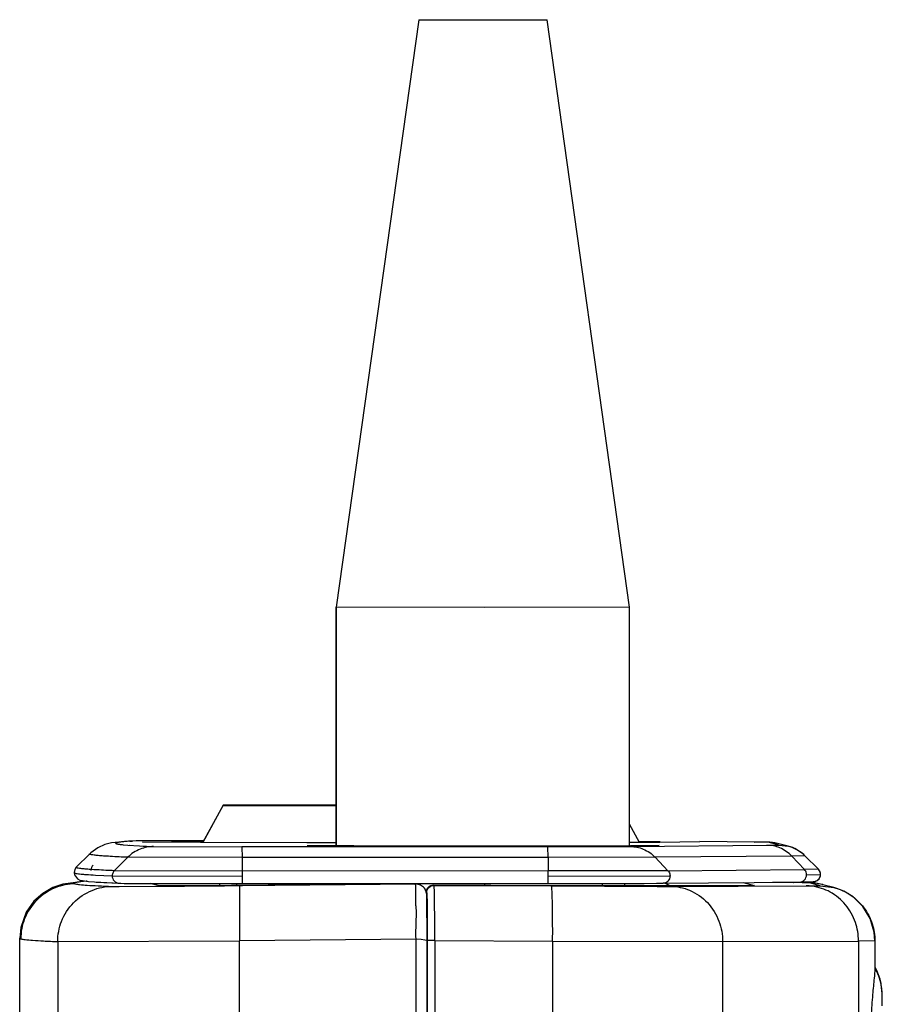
# Model space of a CAD drawing. Header units: inches. Extents: x 0 to 17, y 0 to 11.
# Tile 8 of 31: x 2.312 to 2.777, y 5.547 to 6.078. Entities that reach past the tile are written whole.
import ezdxf

# ---------------------------------------------------------------- set-up
doc = ezdxf.new("R2010")
doc.units = ezdxf.units.IN
doc.header["$LTSCALE"] = 0.935
doc.header["$MEASUREMENT"] = 0
doc.layers.get('0').update_dxf_attribs({"linetype": 'CONTINUOUS'})

msp = doc.modelspace()

# ---------------------------------------------------------------- linework, layer by layer
at = {"color": 7, "linetype": 'Continuous'}
for p, q in [((2.5270555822, 6.0777662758), (2.4825112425, 5.7608457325)), ((2.5270575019, 6.077765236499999), (2.4825156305, 5.7608433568)), ((2.5270534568, 6.0777662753), (2.5270575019, 6.077765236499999)), ((2.5270575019, 6.077765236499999), (2.5445068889, 6.077687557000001)), ((2.5445068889, 6.077687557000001), (2.5620232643, 6.0776780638)), ((2.5620232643, 6.0776780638), (2.5815933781, 6.077698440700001)), ((2.5815933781, 6.077698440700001), (2.5962721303, 6.077777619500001)), ((2.6407206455, 5.7608716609), (2.596272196, 6.077777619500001)), ((2.4825112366, 5.7608456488), (2.4824917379, 5.6319610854)), ((2.4824961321, 5.6319610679), (2.4825156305, 5.7608433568)), ((2.4825156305, 5.7608433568), (2.4825112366, 5.7608456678)), ((2.5624373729, 5.760644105), (2.4825156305, 5.7608433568)), ((2.6407204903, 5.760871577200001), (2.5624373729, 5.760644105)), ((2.6407011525, 5.6319853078), (2.6407206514, 5.760871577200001)), ((2.4215435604, 5.6538710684), (2.4106164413, 5.633810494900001)), ((2.4106248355, 5.63381047), (2.4215492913, 5.6538675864)), ((2.4215436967, 5.6538710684), (2.4215492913, 5.6538675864)), ((2.4824516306, 5.654142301), (2.4215439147, 5.6538710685)), ((2.4215492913, 5.6538675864), (2.4824343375, 5.6536189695)), ((2.44901115, 5.653937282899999), (2.433662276, 5.6539343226)), ((2.4336622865, 5.6539343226), (2.434155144, 5.6538056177)), ((2.4341551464, 5.6538056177), (2.4495040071, 5.6538085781)), ((2.4490111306, 5.6538086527), (2.44901115, 5.653937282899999)), ((2.4490111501, 5.653937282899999), (2.4824701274, 5.6540669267)), ((2.4824590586, 5.6536943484), (2.4495040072, 5.6538085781)), ((2.6460464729, 5.6338499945), (2.6407029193, 5.6436636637)), ((2.3531257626, 5.612488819), (2.3656212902, 5.611820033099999)), ((2.3656214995, 5.611820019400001), (2.3861761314, 5.611704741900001)), ((2.3861761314, 5.611704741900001), (2.3873238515, 5.6117020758)), ((2.3873238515, 5.6117020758), (2.4317749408, 5.6116639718)), ((2.4195594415, 5.6116651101), (2.4195592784, 5.610586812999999)), ((2.4317766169, 5.611663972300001), (2.5968447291, 5.6116958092)), ((2.5968479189, 5.610460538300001), (2.5349201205, 5.6107713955)), ((2.5968447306, 5.6116958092), (2.6588289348, 5.6118313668)), ((2.5981824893, 5.610454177), (2.5968479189, 5.610460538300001)), ((2.6546258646, 5.6104426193), (2.5981824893, 5.610454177)), ((2.7080357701, 5.6106300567), (2.6546258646, 5.6104426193)), ((2.6588294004, 5.6118193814), (2.732450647, 5.6124767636)), ((2.7020055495, 5.6122047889), (2.7080357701, 5.6106300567)), ((2.7366403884, 5.6125342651), (2.737332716, 5.6125444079)), ((2.737332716, 5.6125444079), (2.739800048, 5.612626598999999)), ((2.5312244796, 5.6067352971), (2.5313561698, 5.6067009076)), ((2.5313597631, 5.6067008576), (2.5314425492, 5.605394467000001)), ((2.5314416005, 5.6042875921), (2.5313649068, 5.6054822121)), ((2.5314425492, 5.605394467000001), (2.5315161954, 5.6017107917)), ((2.5316077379, 5.581652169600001), (2.5314416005, 5.6042875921)), ((2.5315161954, 5.6017107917), (2.5316228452, 5.5816561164)), ((2.5313718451, 4.0201485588), (2.5316080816, 5.5816520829)), ((2.5316227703, 5.580884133), (2.5315226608, 4.9191690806)), ((2.5316228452, 5.5816561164), (2.5316228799, 5.580884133)), ((2.5315798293, 5.5535605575), (2.5315646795, 5.5535605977)), ((2.5316186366, 5.5535606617), (2.5316041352, 5.553560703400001))]:
    msp.add_line(p, q, dxfattribs=at)
at = {"color": 6, "linetype": 'Continuous'}
for p, q in [((2.3675700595, 5.6326233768), (2.3700506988, 5.6324093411)), ((2.3700506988, 5.6324093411), (2.3700918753, 5.6324061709)), ((2.3700918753, 5.6324061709), (2.376440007, 5.6320000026)), ((2.3705220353, 5.6344693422), (2.3704431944, 5.6344634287)), ((2.3711146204, 5.6324096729), (2.3711672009, 5.6324065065)), ((2.3713091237, 5.6344694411), (2.3712567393, 5.6344635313)), ((2.3712861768, 5.6345709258), (2.3712975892, 5.6345716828)), ((2.3712975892, 5.6345716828), (2.3725925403, 5.634614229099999)), ((2.3746013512, 5.634646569), (2.372592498, 5.6346142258)), ((2.3803705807, 5.6346810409), (2.3759340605, 5.634657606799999)), ((2.3780411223, 5.634052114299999), (2.3780275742, 5.6340564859)), ((2.3780332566, 5.634056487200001), (2.4091154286, 5.634309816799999)), ((2.4093103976, 5.6338124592), (2.3780411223, 5.634052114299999)), ((2.3864277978, 5.6347018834), (2.3797546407, 5.6346780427)), ((2.3840077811, 5.631633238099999), (2.4315883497, 5.631521)), ((2.3890189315, 5.6347088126), (2.3864277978, 5.6347018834)), ((2.3951932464, 5.634721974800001), (2.3890189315, 5.6347088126)), ((2.3985447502, 5.6347275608), (2.3951932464, 5.634721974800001)), ((2.4057762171, 5.6347366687), (2.3985447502, 5.6347275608)), ((2.4094400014, 5.6347399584), (2.4057762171, 5.6347366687)), ((2.4091154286, 5.634309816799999), (2.4103258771, 5.634314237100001)), ((2.4666190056, 5.633699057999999), (2.4093103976, 5.6338124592)), ((2.4110732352, 5.6347411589), (2.4094400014, 5.6347399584)), ((2.4315871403, 5.6315209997), (2.4317311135, 5.6256817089)), ((2.5966564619, 5.631552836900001), (2.4315883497, 5.631521)), ((2.4822922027, 5.6336853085), (2.4666190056, 5.633699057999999)), ((2.4668738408, 5.6320943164), (2.4668617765, 5.6320970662)), ((2.4668687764, 5.6320970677), (2.4819890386, 5.632238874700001)), ((2.641743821, 5.6319870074), (2.5627799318, 5.6318552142)), ((2.5968006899, 5.6257135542), (2.5966563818, 5.631552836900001)), ((2.5966564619, 5.631552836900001), (2.6412374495, 5.6316503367)), ((2.641665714, 5.633831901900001), (2.641105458, 5.6338300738)), ((2.641214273, 5.6322667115), (2.6417513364, 5.6322645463)), ((2.6412374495, 5.6316503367), (2.7148586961, 5.6323077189)), ((2.6475335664, 5.633852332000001), (2.641665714, 5.633831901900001)), ((2.6567196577, 5.6321281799), (2.641743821, 5.6319870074)), ((2.6462141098, 5.634353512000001), (2.6473634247, 5.634349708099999)), ((2.6473634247, 5.634349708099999), (2.6573583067, 5.634311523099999)), ((2.6570765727, 5.6338918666), (2.6475335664, 5.633852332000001)), ((2.6567145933, 5.6321309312), (2.6567266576, 5.6321281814)), ((2.6786301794, 5.634105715), (2.6570765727, 5.6338918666)), ((2.6786223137, 5.6341100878), (2.6786358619, 5.6341057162)), ((2.7081169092, 5.6340682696), (2.6786322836, 5.6343040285)), ((2.7094967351, 5.6340566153), (2.7081167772, 5.6340682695)), ((2.7081169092, 5.6340682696), (2.7082771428, 5.634067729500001)), ((2.7136892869, 5.634010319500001), (2.7082771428, 5.634067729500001)), ((2.7127334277, 5.634021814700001), (2.7121258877, 5.634029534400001)), ((2.7155704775, 5.6339485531), (2.7127334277, 5.634021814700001)), ((2.7205610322, 5.633308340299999), (2.715570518, 5.6339310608)), ((2.7213851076, 5.6324301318), (2.7155705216, 5.6339485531)), ((2.7185843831, 5.6323482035), (2.7213849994, 5.6324301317)), ((2.7205610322, 5.633308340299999), (2.7192060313, 5.6336118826)), ((2.7205719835, 5.6333054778), (2.7205610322, 5.633308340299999)), ((2.726247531, 5.6318054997), (2.7205676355, 5.633288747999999)), ((2.721385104, 5.632412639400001), (2.7263784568, 5.631789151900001)), ((2.7263784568, 5.631789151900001), (2.7263864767, 5.6317870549)), ((2.3495596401, 5.627692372), (2.3423267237, 5.620448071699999)), ((2.7282160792, 5.6264973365), (2.6545948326, 5.6258399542)), ((2.735375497, 5.6266278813), (2.7282160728, 5.626497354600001)), ((2.7282160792, 5.6264973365), (2.7351233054, 5.6192495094)), ((2.7353665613, 5.626630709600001), (2.7353753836, 5.626627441)), ((2.735367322, 5.626631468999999), (2.742606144, 5.6193854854)), ((2.3700492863, 5.625827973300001), (2.3628302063, 5.6185824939)), ((2.4317326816, 5.625681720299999), (2.3700492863, 5.625827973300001)), ((2.5968007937, 5.6257135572), (2.4317326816, 5.625681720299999)), ((2.4317326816, 5.625681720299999), (2.4318066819, 5.6184189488)), ((2.6545948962, 5.6258400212), (2.5968007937, 5.6257135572)), ((2.5968007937, 5.6257135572), (2.5968747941, 5.6184507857)), ((2.6545948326, 5.6258399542), (2.6615020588, 5.6185921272)), ((2.3411313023, 5.617579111), (2.3411280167, 5.6175766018)), ((2.3411282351, 5.617579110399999), (2.3411280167, 5.6175766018)), ((2.3411280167, 5.6175766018), (2.3411281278, 5.617564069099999)), ((2.3423251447, 5.6204500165), (2.3423308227, 5.6204555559)), ((2.3423308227, 5.6204555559), (2.3423384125, 5.6204597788)), ((2.3423308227, 5.6204555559), (2.3423354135, 5.620459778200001)), ((2.3527056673, 5.616225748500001), (2.3616742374, 5.615780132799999)), ((2.361674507, 5.6157801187), (2.4318165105, 5.6156146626)), ((2.4318049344, 5.6184189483), (2.3628311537, 5.6185816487)), ((2.4318182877, 5.6156146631), (2.4317766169, 5.611663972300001)), ((2.5968747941, 5.6184507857), (2.4318066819, 5.6184189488)), ((2.4318075, 5.618340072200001), (2.4318182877, 5.6156146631)), ((2.5968446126, 5.6116958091), (2.5968862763, 5.6156465)), ((2.661501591, 5.6185921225), (2.5968747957, 5.6184507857)), ((2.5968863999, 5.6156465), (2.5968756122, 5.6183719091)), ((2.5968864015, 5.6156465), (2.6626077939, 5.615790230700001)), ((2.6615020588, 5.6185921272), (2.7351233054, 5.6192495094)), ((2.7426063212, 5.6193859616), (2.735123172, 5.6192495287)), ((2.7362294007, 5.6164476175), (2.7437647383, 5.6165840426)), ((2.7425977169, 5.6193896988), (2.7426062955, 5.619386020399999)), ((2.7437647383, 5.6165840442), (2.7437556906, 5.616588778)), ((2.3477241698, 5.6129208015), (2.3442828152, 5.6125632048)), ((2.3478986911, 5.6129362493), (2.3477241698, 5.6129208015)), ((2.3482508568, 5.6129393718), (2.348089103, 5.6129240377)), ((2.3489855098, 5.6128105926), (2.3654570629, 5.611823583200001)), ((2.3616805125, 5.6101496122), (2.3652868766, 5.6101308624)), ((2.3652868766, 5.6101308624), (2.3654147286, 5.610130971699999)), ((2.3654147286, 5.610130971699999), (2.3871488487, 5.6102377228)), ((2.3654700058, 5.6118228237), (2.3656214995, 5.611820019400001)), ((2.368139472, 5.6117812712), (2.3724564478, 5.6117523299)), ((2.3870908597, 5.6104185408), (2.3821211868, 5.611716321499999)), ((2.3829247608, 5.6117138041), (2.3879421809, 5.6104035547)), ((2.3870908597, 5.6104185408), (2.3886884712, 5.6104005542)), ((2.3881328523, 5.610402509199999), (2.3877355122, 5.6104050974)), ((2.3894323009, 5.610400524), (2.3881328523, 5.610402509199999)), ((2.3920931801, 5.6104063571), (2.3894323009, 5.610400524)), ((2.3895311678, 5.6104003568), (2.4317838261, 5.6106903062)), ((2.3969215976, 5.610428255), (2.3920931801, 5.6104063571)), ((2.4036027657, 5.6104686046), (2.3969215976, 5.610428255)), ((2.426106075, 5.6106410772), (2.4036027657, 5.6104686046)), ((2.5250221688, 5.6115172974), (2.426106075, 5.6106410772)), ((2.4289368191, 5.6106654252), (2.4289369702, 5.6116640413)), ((2.4302721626, 5.6105782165), (2.430316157, 5.580787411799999)), ((2.4302748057, 5.6105783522), (2.525386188, 5.611423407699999)), ((2.4317838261, 5.6106903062), (2.4320046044, 5.6106922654)), ((2.4975184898, 5.6112733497), (2.4975185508, 5.6116766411)), ((2.525386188, 5.611423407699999), (2.5250221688, 5.6115172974)), ((2.5261182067, 5.6113786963), (2.5253905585, 5.611418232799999)), ((2.5267258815, 5.6112804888), (2.5260967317, 5.611385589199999)), ((2.5269317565, 5.6112259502), (2.5261182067, 5.6113786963)), ((2.526573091, 5.6113196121), (2.5267176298, 5.6112818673)), ((2.5349201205, 5.6107713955), (2.5353334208, 5.6106631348)), ((2.5353334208, 5.6106631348), (2.5986066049, 5.6103464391)), ((2.5624585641, 5.6116891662), (2.5624584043, 5.610633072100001)), ((2.5968447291, 5.6116958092), (2.6064057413, 5.6116995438)), ((2.5986066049, 5.6103464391), (2.6556738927, 5.6101442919)), ((2.6260637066, 5.6117209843), (2.6260635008, 5.610360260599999)), ((2.6380861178, 5.6117443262), (2.6380859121, 5.6103845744)), ((2.6556738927, 5.6101442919), (2.6593494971, 5.610143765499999)), ((2.6628006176, 5.610149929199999), (2.7360598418, 5.6104070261)), ((2.729429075, 5.612201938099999), (2.7181210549, 5.612348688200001)), ((2.7294724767, 5.612200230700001), (2.7291780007, 5.612204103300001)), ((2.7291781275, 5.6122041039), (2.7294154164, 5.612202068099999)), ((2.7324455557, 5.612154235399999), (2.7294154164, 5.612202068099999)), ((2.7309544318, 5.6121799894), (2.7294724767, 5.612200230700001)), ((2.7326237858, 5.6121552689), (2.7309544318, 5.6121799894)), ((2.732450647, 5.6124767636), (2.7324878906, 5.6124769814)), ((2.732486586, 5.612488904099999), (2.7378512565, 5.6125523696)), ((2.7337918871, 5.612136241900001), (2.7326237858, 5.6121552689)), ((2.7345769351, 5.6121222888), (2.7337918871, 5.612136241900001)), ((2.7366677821, 5.612076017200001), (2.7345769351, 5.6121222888)), ((2.738186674, 5.6120377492), (2.7358793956, 5.6121000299)), ((2.7377561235, 5.6120241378), (2.7366677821, 5.612076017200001)), ((2.7435707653, 5.6105057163), (2.7377561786, 5.6120241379)), ((2.7403475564, 5.6104302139), (2.7428550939, 5.610463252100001)), ((2.7428550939, 5.610463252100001), (2.7435723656, 5.6104843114)), ((2.7451156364, 5.6110566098), (2.7430490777, 5.611520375)), ((2.7435706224, 5.6104794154), (2.7509111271, 5.609516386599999)), ((2.7451156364, 5.6110566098), (2.745087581, 5.611063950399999)), ((2.7509111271, 5.609516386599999), (2.7450965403, 5.6110348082)), ((2.5311392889, 5.607120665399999), (2.5307632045, 5.6080926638)), ((2.7509111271, 5.609516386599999), (2.7509159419, 5.6095151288)), ((2.5314864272, 5.6024446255), (2.5314578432, 5.603803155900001)), ((2.5315134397, 5.6007097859), (2.5314864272, 5.6024446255)), ((2.5315500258, 5.597371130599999), (2.5315134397, 5.6007097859)), ((2.5315798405, 5.5931565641), (2.5315500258, 5.597371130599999)), ((2.5316001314, 5.5881512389), (2.5315798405, 5.5931565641)), ((2.5316080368, 5.581620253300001), (2.5316001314, 5.5881512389)), ((2.3117956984, 5.510605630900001), (2.3118065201, 5.5821361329)), ((2.3118065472, 5.5821381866), (2.3118065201, 5.5821361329)), ((2.3118065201, 5.5821361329), (2.3123732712, 5.5818376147)), ((2.3123732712, 5.5818376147), (2.3123772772, 5.5818275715)), ((2.3322977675, 5.580336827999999), (2.3322918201, 5.5410443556)), ((2.3323280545, 5.5803383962), (2.430316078, 5.5807864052)), ((2.430083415, 4.0209495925), (2.4303193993, 5.5807864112)), ((2.5256336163, 5.581635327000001), (2.4303193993, 5.5807864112)), ((2.5254038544, 4.0201306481), (2.5256336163, 5.581635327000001)), ((2.528293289, 5.5813934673), (2.5256400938, 5.5816441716)), ((2.5303042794, 5.581129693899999), (2.528293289, 5.5813934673)), ((2.5314525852, 5.5808840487), (2.5303042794, 5.581129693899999)), ((2.5316083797, 5.581620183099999), (2.5314525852, 5.5808840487)), ((2.5316080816, 5.5816520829), (2.5316083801, 5.581620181)), ((2.5356835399, 5.5808741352), (2.5316227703, 5.580884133)), ((2.5356835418, 5.5808741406), (2.535587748, 4.919159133)), ((2.5356835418, 5.5808741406), (2.5992730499, 5.580555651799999)), ((2.5992730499, 5.580555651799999), (2.5991730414, 4.9195081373)), ((2.599276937, 5.5805556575), (2.690977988, 5.5804141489)), ((2.6909779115, 5.5804127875), (2.6908780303, 4.9201771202)), ((2.6909779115, 5.5804127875), (2.7642371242, 5.5806540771)), ((2.7642371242, 5.5806540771), (2.764137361, 4.9212280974)), ((2.773083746, 5.5808089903), (2.7642366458, 5.580654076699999)), ((2.7730735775, 5.5808149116), (2.7730713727, 5.5662415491)), ((2.7730717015, 5.580814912), (2.7730837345, 5.580809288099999)), ((2.7730837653, 5.580808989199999), (2.7730814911, 5.5657771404)), ((2.7730694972, 5.5662415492), (2.7730814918, 5.5657812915)), ((2.7741000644, 5.5647957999), (2.7732852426, 5.5663543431)), ((2.776951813, 5.5533324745), (2.7769516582, 5.5533352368)), ((2.7769967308, 5.5516656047), (2.776951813, 5.5533324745)), ((2.7770442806, 5.5499933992), (2.7769967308, 5.5516656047)), ((2.7770713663, 5.5485963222), (2.7770355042, 5.550846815)), ((2.7770908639, 5.546509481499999), (2.7770442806, 5.5499933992)), ((2.7771023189, 5.5456232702), (2.7770713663, 5.5485963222))]:
    msp.add_line(p, q, dxfattribs=at)
for points in [[(2.3712447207, 5.6345700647), (2.3613352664, 5.6335713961), (2.3577246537, 5.6326832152), (2.3538772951, 5.6309711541), (2.3501600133, 5.6282706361), (2.3495591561, 5.6276947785)], [(2.4111233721, 5.6347411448), (2.4015236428, 5.6347318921), (2.3924868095, 5.634716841), (2.3848687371, 5.6346973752), (2.3803705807, 5.6346810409)], [(2.7192060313, 5.6336118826), (2.7179329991, 5.6338083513), (2.7170306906, 5.6338983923), (2.7163953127, 5.633939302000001), (2.7157271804, 5.633966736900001), (2.7136892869, 5.634010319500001)], [(2.7353752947, 5.626628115), (2.7340794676, 5.627815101), (2.729906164, 5.6304989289), (2.7269409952, 5.6316333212), (2.7263784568, 5.631789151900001)], [(2.3411280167, 5.6175766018), (2.34130544, 5.616398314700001), (2.3429648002, 5.6141686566), (2.3442589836, 5.6135582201)], [(2.3423308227, 5.6204555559), (2.3414717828, 5.6191924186), (2.3411281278, 5.617564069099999)], [(2.7378512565, 5.6125523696), (2.7392526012, 5.6125832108), (2.7396699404, 5.6125981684), (2.7399047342, 5.612610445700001), (2.7400929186, 5.6126247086), (2.7402967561, 5.612647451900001), (2.7406410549, 5.612708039), (2.7412232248, 5.6128824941), (2.7420407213, 5.613313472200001), (2.7430135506, 5.614262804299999), (2.7436784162, 5.615761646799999), (2.7437647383, 5.6165840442)], [(2.7437647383, 5.6165840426), (2.7437220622, 5.6171657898), (2.7432720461, 5.6184978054), (2.7426062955, 5.619386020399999)], [(2.3477004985, 5.6129732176), (2.3349751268, 5.6112802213), (2.3296415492, 5.6094509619), (2.3242756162, 5.606370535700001), (2.3194937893, 5.6021042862), (2.315324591, 5.596161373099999), (2.3123879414, 5.5880046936), (2.3117974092, 5.5821366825)], [(2.3442589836, 5.6135582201), (2.3455836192, 5.61324112), (2.3489855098, 5.6128105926)], [(2.3654566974, 5.6118233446), (2.3656356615, 5.611816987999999), (2.3659604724, 5.6118089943), (2.3664263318, 5.6118008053), (2.368139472, 5.6117812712)], [(2.3724564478, 5.6117523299), (2.3767683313, 5.6117330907), (2.3845246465, 5.611708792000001)], [(2.3845246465, 5.611708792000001), (2.3953723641, 5.6116866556), (2.4077575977, 5.6116716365), (2.4210686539, 5.6116642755), (2.4317748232, 5.611663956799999)], [(2.3877355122, 5.6104050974), (2.3874982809, 5.6104080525), (2.387444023, 5.610409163), (2.3874411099, 5.610409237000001)], [(2.5307632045, 5.6080926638), (2.5301370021, 5.609101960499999), (2.5292376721, 5.6100401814), (2.5280779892, 5.610798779), (2.5267258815, 5.6112804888)], [(2.6064057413, 5.6116995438), (2.6185754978, 5.6117100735), (2.6299193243, 5.6117266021), (2.6400474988, 5.6117485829), (2.6485997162, 5.611775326), (2.6552376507, 5.6118059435), (2.6588659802, 5.6118315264)], [(2.7430490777, 5.611520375), (2.7412101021, 5.611805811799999), (2.7399983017, 5.6119316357), (2.7391078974, 5.6119945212), (2.738186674, 5.6120377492)], [(2.5314578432, 5.603803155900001), (2.5314429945, 5.6043482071), (2.5314276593, 5.604810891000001), (2.5314113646, 5.6052027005), (2.531392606, 5.6055461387), (2.5313655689, 5.6058944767), (2.5313080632, 5.6063571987), (2.5311392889, 5.607120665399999)], [(2.7730841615, 5.5808091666), (2.7727188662, 5.5854479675), (2.7705889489, 5.5927260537), (2.7666898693, 5.5992244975), (2.7613088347, 5.604497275), (2.7562780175, 5.607570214), (2.7525918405, 5.609050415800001), (2.7509068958, 5.6095442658)], [(2.7769516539, 5.553335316), (2.7769107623, 5.5539749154), (2.7767568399, 5.5555755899), (2.7764264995, 5.557682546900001), (2.775882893, 5.5600008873), (2.7751160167, 5.5623787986), (2.7741000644, 5.5647957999)], [(2.7770355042, 5.550846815), (2.7770138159, 5.551766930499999), (2.776985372, 5.552626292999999), (2.776951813, 5.5533324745)]]:
    msp.add_lwpolyline(points, dxfattribs=at)
for centre, radius, start, end in [((2.3882007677, 5.396685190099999), 0.2384404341, 93.7532282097, 94.25199316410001), ((2.3857959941, 4.2236063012), 1.4110846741, 90.2453042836, 90.45455282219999), ((2.4111385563, 6.2696609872), 0.6386043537, 266.8853015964, 267.5650316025), ((2.7026890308, 4.8454918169), 0.7885941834, 89.3143431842, 89.50537604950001), ((2.707208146, 6.507823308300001), 0.8755490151, 270.5006562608, 270.7444799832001), ((2.7213932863, 5.612700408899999), 0.0197289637, 61.90272828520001, 75.3396009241), ((2.7214010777, 5.6126982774), 0.019727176, 55.70091248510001, 61.9256065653), ((2.7213368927, 5.6126154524), 0.0198317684, 44.9705326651, 55.68256472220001), ((2.3656377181, 5.6157811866), 0.0039632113, 171.8055093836, 180.0154387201), ((2.7398356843, 5.6166349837), 0.0039009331, 38.227366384, 44.9245662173), ((2.7397258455, 5.6165476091), 0.0040412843, 29.59739417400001, 38.2368892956), ((2.7397534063, 5.616562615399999), 0.004009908, 25.8933037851, 29.6054545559), ((2.7398131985, 5.6165831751), 0.0039417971, 330.9159413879, 342.6151132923), ((2.7397967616, 5.6165900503), 0.0039589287, 11.2180282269, 25.810122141), ((2.7397595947, 5.616593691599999), 0.0039960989, 342.7008571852, 359.9296885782), ((2.7397901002, 5.6165893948), 0.003965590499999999, 359.9912287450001, 11.2085942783), ((2.2615557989, 24.2413418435), 18.6315274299, 270.3862273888, 270.5188527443), ((2.3892043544, 6.013903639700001), 0.4035034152, 269.9267467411, 270.04640612), ((2.5250632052, 5.605534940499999), 0.0059776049, 79.765023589, 86.7841147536), ((2.5250575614, 5.6054992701), 0.0060137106, 75.40511668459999, 79.77249454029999), ((2.5254188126, 5.6054201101), 0.0059977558, 64.6632115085, 75.3938960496), ((2.6586935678, 6.943571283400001), 1.3334276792, 270.028184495, 270.1764752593), ((2.6507962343, 5.5861065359), 0.0271349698, 65.18616647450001, 70.29784017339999), ((2.7326428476, 6.638686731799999), 1.0282853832, 270.1903933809, 270.4293082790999), ((2.7358985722, 5.583353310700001), 0.0270542, 82.664554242, 89.6576843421), ((2.7376111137, 5.5824686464), 0.0295558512, 85.9427209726, 89.7187722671), ((2.7375914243, 5.582310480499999), 0.029715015, 78.1392229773, 85.9264293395), ((2.7398629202, 5.6165168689), 0.0038631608, 311.085267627, 318.6533309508), ((2.739735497, 5.6166237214), 0.004029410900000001, 318.7096456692, 330.9491633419), ((2.7376052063, 5.582411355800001), 0.0296134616, 75.3645518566, 78.1252044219), ((2.525597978, 5.605520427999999), 0.0057626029, 11.5775113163, 13.9795714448), ((2.5254031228, 5.6054511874), 0.0059674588, 0.2999312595, 11.8533175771), ((2.7483866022, 5.5527647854), 0.028380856, 27.753430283, 28.6060598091), ((2.7473186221, 5.552228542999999), 0.0295756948, 20.0127108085, 27.7093176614), ((2.7465197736, 5.5519174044), 0.0304327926, 19.0508620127, 20.0484109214), ((2.7462561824, 5.5518292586), 0.0307107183, 10.5817524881, 19.0457872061), ((2.7465099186, 5.551879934), 0.0304519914, 10.0957519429, 10.5756980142), ((2.7465958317, 5.551895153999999), 0.0303647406, 9.3453686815, 10.0958946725), ((2.7473505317, 5.5520046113), 0.0296022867, 2.5614338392, 9.373525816)]:
    msp.add_arc(centre, radius, start, end, dxfattribs=at)
at = {"color": 7, "linetype": 'Continuous'}
msp.add_arc((2.7243619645, 6.551762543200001), 0.9393085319, 270.5142229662, 270.7489785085, dxfattribs=at)
at = {"color": 6, "linetype": 'Continuous'}
for points, knots in [([(2.3704431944, 5.6344634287), (2.3695410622, 5.634395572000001), (2.3679556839, 5.634264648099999), (2.3661160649, 5.6340706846), (2.3649744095, 5.6339037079), (2.3643707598, 5.6337963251), (2.3639206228, 5.633678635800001), (2.3636550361, 5.6335912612), (2.3634647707, 5.633442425), (2.3636039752, 5.6332641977), (2.3638602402, 5.6331863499), (2.364272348, 5.6330634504), (2.3648540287, 5.6329581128), (2.3659694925, 5.6327875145), (2.366895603, 5.6326894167), (2.3675700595, 5.6326233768)], [0, 0, 0, 0, 0.2407102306, 0.423129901, 0.4924225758, 0.5471158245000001, 0.5873083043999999, 0.6133559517, 0.6269667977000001, 0.6388221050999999, 0.6622563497, 0.6998851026, 0.7522841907, 0.8196877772, 1, 1, 1, 1]), ([(2.3840077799, 5.631633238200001), (2.381541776, 5.6316324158), (2.3763595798, 5.6306486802), (2.3719359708, 5.6277201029), (2.3700500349, 5.625827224)], [0, 0, 0, 0, 0.4799508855, 1, 1, 1, 1]), ([(2.5627799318, 5.6318552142), (2.5565135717, 5.631854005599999), (2.5442451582, 5.6318549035), (2.5264733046, 5.631866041), (2.5101604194, 5.6318859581), (2.4959086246, 5.631914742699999), (2.4855574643, 5.6319437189), (2.4786755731, 5.6319751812), (2.4746699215, 5.6319911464), (2.4714927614, 5.632027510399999), (2.4691629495, 5.632016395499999), (2.4677301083, 5.632099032), (2.4670514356, 5.6320479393), (2.4668738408, 5.6320943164)], [0, 0, 0, 0, 0.1960130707, 0.383758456, 0.5559077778, 0.7062827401, 0.8295619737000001, 0.8796869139, 0.9215654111, 0.9548312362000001, 0.9791515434, 0.9942585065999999, 1, 1, 1, 1]), ([(2.6412373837, 5.631650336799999), (2.6436014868, 5.6316487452), (2.6486037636, 5.630647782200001), (2.652806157, 5.6277168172), (2.6545948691, 5.6258398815)], [0, 0, 0, 0, 0.4769358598, 1, 1, 1, 1]), ([(2.7282163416, 5.6264972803), (2.7264276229, 5.6283742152), (2.7222252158, 5.631305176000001), (2.7172229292, 5.632306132), (2.7148588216, 5.632307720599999)], [0, 0, 0, 0, 0.5230640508, 1, 1, 1, 1]), ([(2.3700494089, 5.6258272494), (2.366926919, 5.6259629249), (2.3626006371, 5.6261688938), (2.3573081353, 5.626505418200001), (2.3544059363, 5.626732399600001), (2.3521985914, 5.6269570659), (2.3508137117, 5.627152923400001), (2.3500314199, 5.627323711), (2.349730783, 5.6274329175), (2.3495024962, 5.627539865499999), (2.3495306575, 5.627665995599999), (2.3495586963, 5.627694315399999)], [0, 0, 0, 0, 0.4513493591, 0.6255135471, 0.7656580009, 0.8720534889, 0.9450470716, 0.9692120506, 0.9853860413, 0.9942449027, 1, 1, 1, 1]), ([(2.3411281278, 5.617564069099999), (2.3411357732, 5.6174779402), (2.341454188, 5.6173305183), (2.3419771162, 5.6171968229), (2.3429264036, 5.617030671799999), (2.3441912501, 5.616872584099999), (2.345826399, 5.6167078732), (2.348699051, 5.616470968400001), (2.3510336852, 5.616322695), (2.3527056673, 5.616225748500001)], [0, 0, 0, 0, 0.0221379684, 0.0719645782, 0.1516656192, 0.2614844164, 0.4013755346, 0.5712095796, 1, 1, 1, 1]), ([(2.3628309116, 5.6185816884), (2.3597499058, 5.618715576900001), (2.3554653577, 5.6189195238), (2.3502064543, 5.6192515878), (2.3472841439, 5.6194781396), (2.3450430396, 5.619702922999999), (2.343627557, 5.619900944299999), (2.3428211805, 5.6200723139), (2.3425093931, 5.6201846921), (2.3422705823, 5.6202899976), (2.3422966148, 5.620421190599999), (2.3423251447, 5.6204500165)], [0, 0, 0, 0, 0.4450416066, 0.6190485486, 0.7602425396, 0.8683488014, 0.9431810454, 0.9681406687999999, 0.9849303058, 0.9941471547, 1, 1, 1, 1]), ([(2.3616745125, 5.6157801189), (2.3616743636, 5.614796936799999), (2.3624669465, 5.6127481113), (2.364483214, 5.6118598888), (2.3654700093, 5.6118228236)], [0, 0, 0, 0, 0.4989067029, 1, 1, 1, 1]), ([(2.3628311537, 5.6185816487), (2.3626771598, 5.6184270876), (2.3621341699, 5.6177822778), (2.3618041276, 5.6169625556), (2.3617149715, 5.616346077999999)], [0, 0, 0, 0, 0.2594087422, 1, 1, 1, 1]), ([(2.6625968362, 5.6157902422), (2.6625958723, 5.6147845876), (2.6618404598, 5.6127184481), (2.6597980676, 5.6118199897), (2.6588294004, 5.6118193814)], [0, 0, 0, 0, 0.5093671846, 1, 1, 1, 1]), ([(2.6615015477, 5.618592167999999), (2.6616855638, 5.618399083), (2.6623111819, 5.6175902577), (2.6626079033, 5.6165418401), (2.6626077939, 5.615790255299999)], [0, 0, 0, 0, 0.2619312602, 1, 1, 1, 1]), ([(2.7324878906, 5.6124769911), (2.7334506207, 5.6124881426), (2.7354708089, 5.6133945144), (2.7362172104, 5.6154475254), (2.7362180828, 5.6164476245)], [0, 0, 0, 0, 0.4904975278, 1, 1, 1, 1]), ([(2.7362294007, 5.6164476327), (2.7362294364, 5.616688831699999), (2.7361440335, 5.617703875), (2.7356585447, 5.618687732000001), (2.7351232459, 5.6192494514)], [0, 0, 0, 0, 0.2371361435, 1, 1, 1, 1]), ([(2.3417816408, 5.611513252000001), (2.3381027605, 5.611480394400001), (2.3303791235, 5.6099526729), (2.3204119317, 5.603319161), (2.3138515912, 5.5932858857), (2.312377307, 5.585528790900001), (2.3123732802, 5.581834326)], [0, 0, 0, 0, 0.2396917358, 0.4992861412, 0.7593023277, 1, 1, 1, 1]), ([(2.33232724, 5.5803402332), (2.332315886, 5.5840416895), (2.3337589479, 5.5918208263), (2.3402926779, 5.601901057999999), (2.3502600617, 5.6085769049), (2.3579963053, 5.610116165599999), (2.3616800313, 5.6101496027)], [0, 0, 0, 0, 0.240719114, 0.5008248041, 0.7604252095, 1, 1, 1, 1]), ([(2.3442828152, 5.6125632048), (2.3439480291, 5.612521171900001), (2.3433423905, 5.6124406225), (2.3425400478, 5.6123053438), (2.3419181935, 5.6121838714), (2.341523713, 5.6120450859), (2.3412354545, 5.6119536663), (2.3411965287, 5.611717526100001), (2.3414779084, 5.6116091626), (2.3416531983, 5.6115466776), (2.3417814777, 5.6115132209)], [0, 0, 0, 0, 0.2606983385, 0.4711180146, 0.6315783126, 0.7428320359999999, 0.8073822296, 0.8407873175, 0.8975712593, 1, 1, 1, 1]), ([(2.3417814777, 5.6115132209), (2.3425379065, 5.611316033), (2.3446844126, 5.6110736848), (2.3487707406, 5.6107333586), (2.3546374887, 5.6104256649), (2.3591359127, 5.6102418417), (2.3616805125, 5.6101496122)], [0, 0, 0, 0, 0.117500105, 0.3231234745, 0.6172649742, 1, 1, 1, 1]), ([(2.5252792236, 5.6113111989), (2.5252783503, 5.6113241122), (2.525278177, 5.611347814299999), (2.5252843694, 5.6113711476), (2.5252893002, 5.6113805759)], [0, 0, 0, 0, 0.5488261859, 1, 1, 1, 1]), ([(2.5254783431, 5.608285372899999), (2.5254751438, 5.6086639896), (2.5254809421, 5.609340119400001), (2.5254817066, 5.6102288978), (2.5254117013, 5.6108642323), (2.525287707, 5.6111857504), (2.5252792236, 5.6113111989)], [0, 0, 0, 0, 0.3732034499, 0.6664158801, 0.8760671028, 1, 1, 1, 1]), ([(2.5252893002, 5.6113805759), (2.5252926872, 5.6113870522), (2.5253018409, 5.6113993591), (2.5253146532, 5.6114077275), (2.5253215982, 5.6114110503)], [0, 0, 0, 0, 0.4869900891, 1, 1, 1, 1]), ([(2.5253215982, 5.6114110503), (2.5253299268, 5.6114150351), (2.5253498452, 5.611421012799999), (2.5253703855, 5.6114229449), (2.525381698, 5.6114233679)], [0, 0, 0, 0, 0.4492143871, 1, 1, 1, 1]), ([(2.5313561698, 5.6067009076), (2.5313558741, 5.6077139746), (2.5322060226, 5.609825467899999), (2.5343216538, 5.6106648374), (2.5353346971, 5.6106596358)], [0, 0, 0, 0, 0.5000025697, 1, 1, 1, 1]), ([(2.5356792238, 5.580874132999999), (2.5356811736, 5.5828263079), (2.5356801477, 5.5866521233), (2.5356644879, 5.592196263), (2.5356359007, 5.5972882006), (2.5355945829, 5.6017306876), (2.5355518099, 5.6049536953), (2.5355071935, 5.6070835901), (2.5354814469, 5.6083240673), (2.5354354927, 5.6092767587), (2.5354351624, 5.610024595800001), (2.5353472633, 5.610372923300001), (2.5353832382, 5.6106524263), (2.5353332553, 5.610662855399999)], [0, 0, 0, 0, 0.1965447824, 0.3851799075, 0.5581939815, 0.7091782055, 0.8325556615, 0.8824977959, 0.9240002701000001, 0.9567419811, 0.9804226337, 0.9948593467, 1, 1, 1, 1]), ([(2.5992766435, 5.5805557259), (2.5992863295, 5.5823581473), (2.5992967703, 5.586005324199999), (2.5992833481, 5.5914287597), (2.5992382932, 5.5966371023), (2.5991613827, 5.601290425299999), (2.5990703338, 5.604680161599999), (2.5989788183, 5.6068914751), (2.5989129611, 5.6081369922), (2.5988422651, 5.6090710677), (2.5987778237, 5.609768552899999), (2.5987058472, 5.6101059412), (2.5986586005, 5.6103414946), (2.598609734, 5.6103463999)], [0, 0, 0, 0, 0.1812712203, 0.3667927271, 0.5454384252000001, 0.705061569, 0.8349120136, 0.8862644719, 0.927928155, 0.9597439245, 0.9819695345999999, 0.9950608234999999, 1, 1, 1, 1]), ([(2.6628005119, 5.6101498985), (2.66633503, 5.6101290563), (2.6738134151, 5.6085906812), (2.6833827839, 5.6018816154), (2.6896067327, 5.5918227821), (2.6909823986, 5.584103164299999), (2.6909779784, 5.5804049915)], [0, 0, 0, 0, 0.2346944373, 0.4920683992, 0.7544428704, 1, 1, 1, 1]), ([(2.7642377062, 5.5806620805), (2.7642417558, 5.584050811), (2.7630896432, 5.5911186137), (2.7578247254, 5.6006063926), (2.749487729, 5.6075421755), (2.7426853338, 5.6097569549), (2.7393528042, 5.610186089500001)], [0, 0, 0, 0, 0.2423971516, 0.5017123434, 0.7596548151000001, 1, 1, 1, 1]), ([(2.7424017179, 5.613605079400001), (2.7422143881, 5.6134417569), (2.741451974, 5.612890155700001), (2.7404896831, 5.612626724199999), (2.7398000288, 5.612626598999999)], [0, 0, 0, 0, 0.2649045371, 1, 1, 1, 1]), ([(2.5258557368, 5.593835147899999), (2.5260156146, 5.5953171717), (2.5257836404, 5.597511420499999), (2.5254928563, 5.600313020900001), (2.5254709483, 5.602763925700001), (2.5255636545, 5.60540284), (2.5254857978, 5.6074031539), (2.5254783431, 5.608285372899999)], [0, 0, 0, 0, 0.3092202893, 0.4522791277, 0.584992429, 0.8169826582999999, 1, 1, 1, 1]), ([(2.7509225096, 5.6095401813), (2.7540650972, 5.608717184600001), (2.7602289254, 5.6059596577), (2.7675549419, 5.5990231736), (2.7720823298, 5.5902436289), (2.7730728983, 5.5838639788), (2.7730734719, 5.5808140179)], [0, 0, 0, 0, 0.2508691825, 0.5105197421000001, 0.7644679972, 1, 1, 1, 1]), ([(2.5256342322, 5.5816343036), (2.5254073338, 5.5837054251), (2.5257115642, 5.5877886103), (2.5256428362, 5.5918616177), (2.5258557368, 5.593835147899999)], [0, 0, 0, 0, 0.5121092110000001, 1, 1, 1, 1]), ([(2.3123772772, 5.5818275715), (2.3131329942, 5.5816293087), (2.3152791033, 5.5813769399), (2.3193682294, 5.581011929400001), (2.3252429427, 5.5806641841), (2.3297486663, 5.5804478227), (2.3322977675, 5.580336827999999)], [0, 0, 0, 0, 0.1172626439, 0.3228251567, 0.6170474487, 1, 1, 1, 1]), ([(2.7730812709, 5.5657742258), (2.7730799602, 5.564056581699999), (2.7725673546, 5.5594096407), (2.7717541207, 5.5509265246), (2.770929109, 5.5397744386), (2.7707170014, 5.5315416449), (2.7707163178, 5.527175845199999)], [0, 0, 0, 0, 0.1332024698, 0.361640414, 0.6614344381, 1, 1, 1, 1]), ([(2.7769490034, 5.5533351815), (2.7767565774, 5.556604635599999), (2.7757342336, 5.5609749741), (2.7738208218, 5.5649142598), (2.773281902, 5.565873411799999)], [0, 0, 0, 0, 0.7485462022, 1, 1, 1, 1])]:
    msp.add_open_spline(points, degree=3, knots=knots, dxfattribs=at)
for points in [[(2.3513932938, 5.621568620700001), (2.3506796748, 5.620853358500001), (2.3502355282, 5.6197777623), (2.3502353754, 5.61876739)], [(2.5301241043, 5.609116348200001), (2.5295649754, 5.6098416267), (2.5288128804, 5.6104484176), (2.5279854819, 5.6108409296)], [(2.5311899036, 5.606912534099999), (2.5309928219, 5.6077043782), (2.5306223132, 5.6084700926), (2.5301241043, 5.609116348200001)]]:
    msp.add_open_spline(points, degree=3, dxfattribs=at)
at = {"color": 7, "linetype": 'Continuous'}
for points in [[(2.5349201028, 5.610767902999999), (2.5339072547, 5.610773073), (2.5328264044, 5.610330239), (2.532108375, 5.6096158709)], [(2.532108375, 5.6096158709), (2.5315126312, 5.609023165), (2.5310985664, 5.6081929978), (2.5309809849, 5.607360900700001)]]:
    msp.add_open_spline(points, degree=3, dxfattribs=at)

doc.saveas('drawing.dxf')
